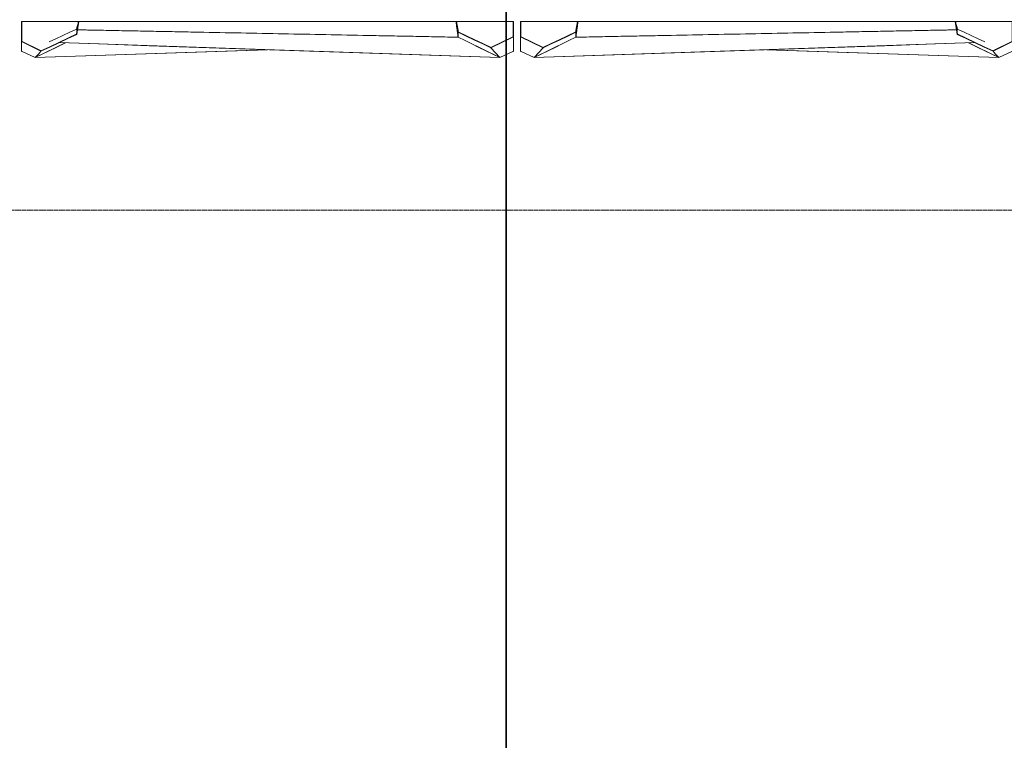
# Model space of a CAD drawing. Header units: millimetres. Extents: x -3388 to 301539, y -5590 to 54660.
# Tile 59 of 216: x 70212 to 77315, y 6976 to 12174. Entities that reach past the tile are written whole.
import ezdxf

# ---------------------------------------------------------------- set-up
doc = ezdxf.new("R2010")
doc.units = ezdxf.units.MM
doc.linetypes.add('doorsnede', pattern=[23, 10, -1, 0, -1, 10, -1])
doc.linetypes.add('stramienlijn', pattern=[21, 12, -3, 3, -3])
for name, color, linetype, lineweight in [('A-DETL-MBND', 5, 'Continuous', 9), ('A-GENM', 13, 'Continuous', 9), ('G-ANNO-SYMB', 111, 'Continuous', 50), ('S-GRID', 1, 'Continuous', 9)]:
    doc.layers.add(name, color=color, linetype=linetype, lineweight=lineweight)

# ---------------------------------------------------------------- blocks, each defined once
blk = doc.blocks.new('00_kader 3550x3250 - 00_kader 3550x3250-1954349-4e verdieping - bouwdeel 3_ 4_ 5')
at = {"layer": 'A-GENM'}
for points in [[(37825, 12015.9), (37828, 12015.9), (37828, 12161), (37825, 12161), (37825, 12136.8)], [(38225, 12067), (38240, 12161), (38237, 12161.5), (38222, 12067.4)], [(37965.6, 11946.1), (37966.9, 11948.8), (37826.3, 12018.6), (37825, 12015.9), (37849.7, 12003.6)], [(37965.6, 11946.1), (38225, 12068.1), (38223.7, 12070.8), (37964.3, 11948.8)]]:
    blk.add_hatch(color=256, dxfattribs=at).paths.add_polyline_path(points, flags=0)
at = {"layer": 'A-GENM', "lineweight": 13}
for p, q in [((37828, 12161), (37825, 12161)), ((37825, 12161), (37825, 12015.9)), ((37828, 12015.9), (37828, 12161)), ((38240, 12161), (38237, 12161.5)), ((37826.3, 12018.6), (37825, 12015.9)), ((37825, 12015.9), (37965.6, 11946.1)), ((37825, 12015.9), (37828, 12015.9)), ((37966.9, 11948.8), (37826.3, 12018.6)), ((38222.5, 12070.2), (38222, 12067.4)), ((38222, 12067.4), (38225, 12067)), ((37964.3, 11948.8), (37965.6, 11946.1)), ((37965.6, 11946.1), (37966.9, 11948.8))]:
    blk.add_line(p, q, dxfattribs=at)
at = {"layer": 'A-GENM'}
for p, q in [((38237, 12161), (37828, 12161)), ((38237.1, 12161.7), (38240, 12161)), ((38240, 12161), (38237.1, 12161.7)), ((38240, 12161), (38240, 12161)), ((41372, 12161), (40963.1, 12161)), ((38223.7, 12104.1), (38223.7, 12106.7)), ((38223.7, 12103.4), (38225, 12104)), ((38223.7, 12103.1), (38225.1, 12103.7)), ((38225, 12101), (38223.7, 12101.3)), ((38225, 12101), (38223.7, 12100.4)), ((38223.7, 12094.7), (38223.7, 12096.9)), ((38223.7, 12081.4), (38223.7, 12082.7)), ((38223.7, 12078), (38223.7, 12079.7)), ((38224.2, 12105.6), (38225, 12104)), ((38225, 12103.5), (38225, 12101)), ((38225, 12103.2), (38225, 12100.3)), ((38227.4, 12101), (38225, 12101)), ((38225, 12090.9), (38225, 12088.9)), ((38225, 12088.5), (38225, 12086)), ((40975, 12047.5), (38230.4, 12100.9)), ((38098.3, 12008.5), (41275, 11900.9)), ((41275, 11900.9), (41045.2, 12013.2)), ((41375, 11946), (41275, 11900.9)), ((41375.1, 11948.7), (41375, 11946))]:
    blk.add_line(p, q, dxfattribs=at)
at = {"layer": 'A-GENM', "lineweight": 13, "flags": 128}
for points in [[(38237, 12161.5), (38229.5, 12114.5), (38222.5, 12070.2)], [(38225, 12067), (38232.5, 12114), (38240, 12161)], [(38223.7, 12070.8), (38158.9, 12040.3), (38094, 12009.8), (38029.2, 11979.3), (37964.3, 11948.8)], [(37965.6, 11946.1), (38030.5, 11976.6), (38095.3, 12007.1), (38160.2, 12037.6), (38225, 12068.1)], [(38225, 12068.1), (38224.4, 12069.4), (38223.7, 12070.8)]]:
    blk.add_lwpolyline(points, dxfattribs=at)
at = {"layer": 'A-GENM', "flags": 128}
for points in [[(38223.7, 12106.7), (38173.7, 12083.4), (38123.7, 12060.2), (38073.7, 12036.9), (38024.5, 12014.1)], [(38223.7, 12097.7), (38223.7, 12100.7), (38223.7, 12103.2)], [(38223.7, 12084.1), (38223.7, 12088.7), (38223.7, 12093.1)], [(38225, 12099.9), (38225, 12098), (38225, 12092)], [(41275, 11900.9), (40913.9, 11913.1), (40552.8, 11925.3), (40191.7, 11937.6), (39830.6, 11949.8), (39469.4, 11962), (39108.3, 11974.3), (38747.2, 11986.5), (38386.1, 11998.8), (38098.3, 12008.5)]]:
    blk.add_lwpolyline(points, dxfattribs=at)
at = {"layer": 'A-GENM'}
for points, knots in [([(38237.1, 12161.7), (38236.8, 12160.5), (38236.2, 12158), (38234.9, 12153), (38232.7, 12144.2), (38230.2, 12134.2), (38227.7, 12124.2), (38225.8, 12116.7), (38224.4, 12110.8), (38223.5, 12107.4), (38223.3, 12106.5)], [0, 0, 0, 0, 0.0625, 0.125, 0.25, 0.5, 0.625, 0.75, 0.875, 0.9206891, 0.9206891, 0.9206891, 0.9206891]), ([(38237, 12161.5), (38237, 12161.5), (38237.1, 12161.6), (38237.1, 12161.6), (38237.1, 12161.6), (38237.1, 12161.7), (38237.1, 12161.7), (38237.1, 12161.7), (38237.1, 12161.7), (38237.1, 12161.7), (38237.1, 12161.7), (38237.1, 12161.7), (38237.1, 12161.7)], [0.3333333, 0.3333333, 0.3333333, 0.3333333, 0.5, 0.6666667, 0.75, 0.8333333, 0.875, 0.9166667, 0.9583333, 0.9791667, 0.9895833, 1, 1, 1, 1]), ([(38240, 12161.7), (38246.3, 12161.7), (38258.9, 12161.7), (38284.1, 12161.7), (38328.1, 12161.7), (38391.1, 12161.7), (38466.7, 12161.7), (38567.4, 12161.7), (38693.3, 12161.6), (38894.8, 12161.6), (39146.7, 12161.6), (39448.9, 12161.5), (39751.1, 12161.5), (40053.3, 12161.5), (40305.2, 12161.4), (40506.7, 12161.4), (40632.6, 12161.4), (40733.3, 12161.4), (40808.9, 12161.4), (40871.9, 12161.4), (40915.9, 12161.4), (40941.1, 12161.4), (40953.7, 12161.4), (40960, 12161.4)], [0, 0, 0, 0, 0.006944, 0.013889, 0.027778, 0.055556, 0.083333, 0.111111, 0.166667, 0.222222, 0.333333, 0.444444, 0.555556, 0.666667, 0.777778, 0.833333, 0.888889, 0.916667, 0.944444, 0.972222, 0.986111, 0.993056, 1, 1, 1, 1]), ([(40960, 12161), (40956.8, 12161), (40950.6, 12161), (40938, 12161), (40915.9, 12161), (40884.4, 12161), (40846.7, 12161), (40796.3, 12161), (40733.3, 12161), (40632.6, 12161), (40506.7, 12161), (40355.6, 12161), (40204.4, 12161), (40003, 12161), (39751.1, 12161), (39448.9, 12161), (39197, 12161), (38995.6, 12161), (38844.4, 12161), (38693.3, 12161), (38567.4, 12161), (38466.7, 12161), (38391.1, 12161), (38328.1, 12161), (38284.1, 12161), (38258.9, 12161), (38246.3, 12161), (38240, 12161)], [0, 0, 0, 0, 0.0034722, 0.0069444, 0.0138889, 0.0277778, 0.0416667, 0.0555556, 0.0833333, 0.1111111, 0.1666667, 0.2222222, 0.2777778, 0.3333333, 0.4444444, 0.5555556, 0.6666667, 0.7222222, 0.7777778, 0.8333333, 0.8888889, 0.9166667, 0.9444444, 0.9722222, 0.9861111, 0.9930556, 1, 1, 1, 1]), ([(40960.2, 12160), (40960.7, 12155.8), (40961.9, 12146.8), (40964.4, 12128.3), (40967.5, 12104.7), (40970.6, 12081), (40973, 12062.9), (40974.2, 12054.2), (40974.7, 12050.2)], [0.0119094, 0.0119094, 0.0119094, 0.0119094, 0.125, 0.25, 0.5, 0.75, 0.875, 0.9795004, 0.9795004, 0.9795004, 0.9795004]), ([(38225, 12091.4), (38225, 12091.8), (38225, 12093.1), (38225, 12094.9), (38225, 12096.7), (38225, 12098.2), (38225, 12099.2), (38225, 12099.8), (38225, 12099.9)], [0.7174904, 0.7174904, 0.7174904, 0.7174904, 0.75, 0.8333333, 0.875, 0.9166667, 0.9583333, 0.9672369, 0.9672369, 0.9672369, 0.9672369]), ([(38225.5, 12103.7), (38226, 12105.6), (38227.1, 12109.9), (38228.8, 12116.7), (38230.4, 12123.4), (38231.5, 12127.6), (38231.9, 12129.3)], [0.0332338, 0.0332338, 0.0332338, 0.0332338, 0.125, 0.25, 0.375, 0.4604208, 0.4604208, 0.4604208, 0.4604208]), ([(38231.6, 12127.4), (38231.3, 12126.1), (38230.3, 12122.3), (38228.7, 12116), (38227.2, 12109.7), (38226.2, 12106), (38225.9, 12104.7)], [0.5592253, 0.5592253, 0.5592253, 0.5592253, 0.625, 0.75, 0.875, 0.9383096, 0.9383096, 0.9383096, 0.9383096]), ([(38225.9, 12104.7), (38225.9, 12104.7), (38226.2, 12106), (38227.2, 12109.7), (38228.7, 12116), (38230.3, 12122.3), (38231.3, 12126.1), (38231.6, 12127.4)], [0.0617045, 0.0617045, 0.0617045, 0.0617045, 0.0625, 0.125, 0.25, 0.375, 0.4408369, 0.4408369, 0.4408369, 0.4408369]), ([(38230.4, 12100.9), (38235, 12100.8), (38245.9, 12100.6), (38269.6, 12100.1), (38314.1, 12099.3), (38377.8, 12098), (38454.2, 12096.5), (38556, 12094.6), (38683.3, 12092.1), (38836.1, 12089.1), (38988.9, 12086.1), (39192.6, 12082.2), (39447.2, 12077.2), (39752.8, 12071.3), (40058.3, 12065.4), (40313, 12060.4), (40516.7, 12056.4), (40644, 12054), (40745.8, 12052), (40822.2, 12050.5), (40885.9, 12049.3), (40930.4, 12048.4), (40955.9, 12047.9), (40968.6, 12047.6), (40975, 12047.5)], [0.0019687, 0.0019687, 0.0019687, 0.0019687, 0.0069444, 0.0138889, 0.0277778, 0.0555556, 0.0833333, 0.1111111, 0.1666667, 0.2222222, 0.2777778, 0.3333333, 0.4444444, 0.5555556, 0.6666667, 0.7777778, 0.8333333, 0.8888889, 0.9166667, 0.9444444, 0.9722222, 0.9861111, 0.9930556, 1, 1, 1, 1])]:
    blk.add_open_spline(points, degree=3, knots=knots, dxfattribs=at)
for points in [[(40975, 12047.5), (40973.8, 12057), (40971.2, 12075.9), (40967.5, 12104.3), (40963.8, 12132.6), (40961.2, 12151.5), (40960, 12161)], [(38225.8, 12104.1), (38225.5, 12103.1), (38225.2, 12102.1), (38225, 12101)], [(38225, 12101), (38225.3, 12102.1), (38225.5, 12103.1), (38225.8, 12104.1)], [(38225, 12101), (38225.8, 12101), (38226.6, 12101), (38227.4, 12101)], [(38225, 12089.7), (38225, 12090.1), (38225, 12090.5), (38225, 12090.9)], [(38225, 12086), (38225, 12086.8), (38225, 12087.6), (38225, 12088.5)]]:
    blk.add_open_spline(points, degree=3, dxfattribs=at)
blk = doc.blocks.new('00_kader 3550x3250 - 00_kader 3550x3250-V77-4e verdieping - bouwdeel 3_ 4_ 5')
at = {"layer": 'A-GENM'}
for points in [[(73375, 12081.3), (73377.9, 12081.9), (73362.9, 12161.6), (73360, 12161), (73367.5, 12121.2)], [(73775, 12051.1), (73775, 12161), (73772, 12161), (73772, 12051.1)], [(73612.2, 11970.3), (73613.5, 11973.1), (73376.3, 12085.9), (73375, 12083.2), (73604.1, 11974.2)], [(73612.2, 11970.3), (73775, 12051.1), (73773.7, 12053.8), (73610.9, 11973)]]:
    blk.add_hatch(color=256, dxfattribs=at).paths.add_polyline_path(points, flags=0)
at = {"layer": 'A-GENM', "lineweight": 13}
for p, q in [((73362.9, 12161.6), (73360, 12161)), ((73772, 12161), (73772, 12051.1)), ((73775, 12161), (73772, 12161)), ((73775, 12051.1), (73775, 12161)), ((73375, 12081.3), (73377.9, 12081.9)), ((73773.7, 12053.8), (73610.9, 11973)), ((73612.2, 11970.3), (73775, 12051.1)), ((73772, 12051.1), (73775, 12051.1)), ((73775, 12051.1), (73773.7, 12053.8)), ((73610.9, 11973), (73612.2, 11970.3)), ((73612.2, 11970.3), (73613.5, 11973.1))]:
    blk.add_line(p, q, dxfattribs=at)
at = {"layer": 'A-GENM'}
for p, q in [((73360, 12161), (73360, 12161)), ((73360, 12161), (73360, 12161)), ((73363, 12161.4), (73363, 12161.5)), ((73375, 12081.3), (73375, 12077.2)), ((73375, 12053.2), (73375, 12050.4)), ((73375, 12048.8), (73375, 12047.2)), ((73775, 12051.1), (73775, 11946)), ((73772, 11944.7), (73775, 11946))]:
    blk.add_line(p, q, dxfattribs=at)
at = {"layer": 'A-GENM', "lineweight": 13, "flags": 128}
for points in [[(73360, 12161), (73367.5, 12121.2), (73375, 12081.3)], [(73377.9, 12081.9), (73370.5, 12121.7), (73362.9, 12161.6)], [(73376.3, 12085.9), (73375.6, 12084.6), (73375, 12083.2)], [(73375, 12083.2), (73434.3, 12055), (73493.6, 12026.8), (73552.9, 11998.6), (73612.2, 11970.3)], [(73613.5, 11973.1), (73554.2, 12001.3), (73494.9, 12029.5), (73435.6, 12057.7), (73376.3, 12085.9)]]:
    blk.add_lwpolyline(points, dxfattribs=at)
at = {"layer": 'A-GENM', "flags": 128}
for points in [[(73375, 12075.6), (73375, 12071.2), (73375, 12065.2), (73375, 12059.2), (73375, 12057.2)], [(73375, 12047.2), (73425, 12023), (73445.2, 12013.2)], [(73445.2, 12013.2), (73475, 11998.8), (73525, 11974.5), (73575, 11950.3), (73625, 11926), (73675, 11901.8)], [(73775, 11946), (73775, 11963.5), (73775, 11981), (73775, 11998.6), (73775, 12016.1), (73775, 12033.6), (73775, 12051.1)], [(73675, 11901.8), (73664.5, 11913.2), (73654.1, 11924.6), (73643.6, 11936.1), (73633.1, 11947.5), (73622.7, 11958.9), (73612.2, 11970.3)], [(73612.2, 11970.3), (73622.7, 11958.9), (73633.1, 11947.5), (73643.6, 11936.1), (73654.1, 11924.6), (73664.5, 11913.2), (73675, 11901.8)]]:
    blk.add_lwpolyline(points, dxfattribs=at)
at = {"layer": 'A-GENM'}
blk.add_open_spline([(73360, 12161), (73361.3, 12151.5), (73363.7, 12132.6), (73367.5, 12104.1), (73371.3, 12075.7), (73373.7, 12056.8), (73375, 12047.3)], degree=3, dxfattribs=at)
for points, knots in [([(73371.9, 12094.1), (73371.4, 12097.6), (73370.8, 12102), (73370.2, 12106.4), (73370.1, 12107.3)], [0.4080194, 0.4080194, 0.4080194, 0.4080194, 0.5, 0.5245072, 0.5245072, 0.5245072, 0.5245072]), ([(73375, 12070.2), (73374.7, 12072.2), (73373.8, 12079.5), (73372.8, 12086.9), (73372.1, 12092.3)], [0.198196, 0.198196, 0.198196, 0.198196, 0.25, 0.3923067, 0.3923067, 0.3923067, 0.3923067]), ([(73375, 12047.3), (73375, 12047.4), (73375, 12047.6), (73375, 12048.1), (73375, 12048.9), (73375, 12050.1), (73375, 12051.5), (73375, 12053.4), (73375, 12055.8), (73375, 12059.6), (73375, 12064.3), (73375, 12070), (73375, 12075.6), (73375, 12079.4), (73375, 12081.3)], [0, 0, 0, 0, 0.010417, 0.020833, 0.041667, 0.083333, 0.125, 0.166667, 0.25, 0.333333, 0.5, 0.666667, 0.833333, 1, 1, 1, 1])]:
    blk.add_open_spline(points, degree=3, knots=knots, dxfattribs=at)
blk = doc.blocks.new('00_kader 3550x3250 - 00_kader 3550x3250-1955744-4e verdieping - bouwdeel 3_ 4_ 5')
at = {"layer": 'A-GENM'}
for points in [[(41425, 12051.1), (41428, 12051.1), (41428, 12161), (41425, 12161), (41425, 12136.8)], [(41825, 12081.3), (41840, 12161), (41837.1, 12161.6), (41822.1, 12081.9)], [(41587.8, 11970.3), (41825, 12083.2), (41823.7, 12085.9), (41586.5, 11973.1)], [(41587.8, 11970.3), (41589.1, 11973), (41426.3, 12053.8), (41425, 12051.1), (41537.1, 11995.5)]]:
    blk.add_hatch(color=256, dxfattribs=at).paths.add_polyline_path(points, flags=0)
at = {"layer": 'A-GENM', "lineweight": 13}
for p, q in [((41428, 12161), (41425, 12161)), ((41425, 12161), (41425, 12051.1)), ((41428, 12051.1), (41428, 12161)), ((41840, 12161), (41837.1, 12161.6)), ((41822.1, 12081.9), (41825, 12081.3)), ((41426.3, 12053.8), (41425, 12051.1)), ((41425, 12051.1), (41587.8, 11970.3)), ((41425, 12051.1), (41428, 12051.1)), ((41589.1, 11973), (41426.3, 12053.8)), ((41586.5, 11973.1), (41587.8, 11970.3)), ((41587.8, 11970.3), (41589.1, 11973))]:
    blk.add_line(p, q, dxfattribs=at)
at = {"layer": 'A-GENM'}
for p, q in [((41837, 12161.4), (41837.1, 12161.6)), ((41840, 12161), (41840, 12161)), ((41825, 12077.2), (41825, 12081.3)), ((41425, 11946), (41425, 12051.1)), ((41825, 12050.4), (41825, 12053.2)), ((41825, 12047.2), (41825, 12048.8)), ((41425, 11946), (41428, 11944.7))]:
    blk.add_line(p, q, dxfattribs=at)
at = {"layer": 'A-GENM', "lineweight": 13, "flags": 128}
for points in [[(41837.1, 12161.6), (41829.5, 12121.7), (41822.1, 12081.9)], [(41825, 12081.3), (41832.5, 12121.2), (41840, 12161)], [(41823.7, 12085.9), (41764.4, 12057.7), (41705.1, 12029.5), (41645.8, 12001.3), (41586.5, 11973.1)], [(41587.8, 11970.3), (41647.1, 11998.6), (41706.4, 12026.8), (41765.7, 12055), (41825, 12083.2)], [(41825, 12083.2), (41824.4, 12084.6), (41823.7, 12085.9)]]:
    blk.add_lwpolyline(points, dxfattribs=at)
at = {"layer": 'A-GENM', "flags": 128}
for points in [[(41825, 12057.2), (41825, 12059.2), (41825, 12065.2), (41825, 12071.2), (41825, 12075.6)], [(41425, 12051.1), (41425, 12033.6), (41425, 12016.1), (41425, 11998.6), (41425, 11981), (41425, 11963.5), (41425, 11946)], [(41525, 11901.8), (41575, 11926), (41625, 11950.3), (41675, 11974.5), (41725, 11998.8), (41754.8, 12013.2)], [(41754.8, 12013.2), (41775, 12023), (41825, 12047.2)], [(41587.8, 11970.3), (41577.3, 11958.9), (41566.9, 11947.5), (41556.4, 11936.1), (41545.9, 11924.6), (41535.5, 11913.2), (41525, 11901.8)], [(41525, 11901.8), (41535.5, 11913.2), (41545.9, 11924.6), (41556.4, 11936.1), (41566.9, 11947.5), (41577.3, 11958.9), (41587.8, 11970.3)]]:
    blk.add_lwpolyline(points, dxfattribs=at)
at = {"layer": 'A-GENM'}
blk.add_open_spline([(41825, 12047.3), (41826.3, 12056.8), (41828.7, 12075.7), (41832.5, 12104.1), (41836.3, 12132.6), (41838.7, 12151.5), (41840, 12161)], degree=3, dxfattribs=at)
for points, knots in [([(41827.9, 12092.3), (41827.2, 12086.9), (41826.2, 12079.5), (41825.3, 12072.2), (41825, 12070.2)], [0.6076933, 0.6076933, 0.6076933, 0.6076933, 0.75, 0.801804, 0.801804, 0.801804, 0.801804]), ([(41825, 12081.3), (41825, 12079.4), (41825, 12075.6), (41825, 12070), (41825, 12064.3), (41825, 12059.6), (41825, 12055.8), (41825, 12053.4), (41825, 12051.5), (41825, 12050.1), (41825, 12048.9), (41825, 12048.1), (41825, 12047.6), (41825, 12047.4), (41825, 12047.3)], [0, 0, 0, 0, 0.166667, 0.333333, 0.5, 0.666667, 0.75, 0.833333, 0.875, 0.916667, 0.958333, 0.979167, 0.989583, 1, 1, 1, 1]), ([(41829.9, 12107.3), (41829.8, 12106.4), (41829.2, 12102), (41828.6, 12097.6), (41828.1, 12094.1)], [0.4754928, 0.4754928, 0.4754928, 0.4754928, 0.5, 0.5919806, 0.5919806, 0.5919806, 0.5919806])]:
    blk.add_open_spline(points, degree=3, knots=knots, dxfattribs=at)
blk = doc.blocks.new('00_kader 3550x3250 - 00_kader 3550x3250-V34-4e verdieping - bouwdeel 3_ 4_ 5')
at = {"layer": 'A-GENM'}
for points in [[(44575, 12067), (44578, 12067.4), (44563, 12161.5), (44560, 12161), (44567.5, 12114)], [(44972, 12015.9), (44975, 12015.9), (44975, 12161), (44972, 12161), (44972, 12136.8)], [(44834.4, 11946.1), (44835.7, 11948.8), (44576.3, 12070.8), (44575, 12068.1), (44829.4, 11948.5)], [(44834.4, 11946.1), (44975, 12015.9), (44973.7, 12018.6), (44833.1, 11948.8)]]:
    blk.add_hatch(color=256, dxfattribs=at).paths.add_polyline_path(points, flags=0)
for p, q in [((41837, 12161), (41428, 12161)), ((44562.9, 12161.7), (44560, 12161)), ((44562.9, 12161.7), (44560, 12161)), ((44560, 12161), (44560, 12161)), ((44972, 12161), (44563, 12161)), ((44569.6, 12100.9), (41825, 12047.5)), ((44575, 12101), (44572.6, 12101)), ((44574.9, 12103.7), (44576.3, 12103.1)), ((44575, 12104), (44575.8, 12105.6)), ((44575, 12102.8), (44575, 12104)), ((44575, 12104), (44576.3, 12103.4)), ((44575, 12101), (44575, 12102.4)), ((44576.3, 12101.3), (44575, 12101)), ((44576.3, 12100.4), (44575, 12101)), ((44575, 12086), (44575, 12091.9)), ((44576.3, 12106.7), (44576.3, 12104.1)), ((41754.8, 12013.2), (41525, 11900.9)), ((41525, 11900.9), (44701.7, 12008.5)), ((41425, 11946), (41424.9, 11948.7)), ((41525, 11900.9), (41425, 11946))]:
    blk.add_line(p, q, dxfattribs=at)
at = {"layer": 'A-GENM', "lineweight": 13}
for p, q in [((44563, 12161.5), (44560, 12161)), ((44972, 12161), (44972, 12015.9)), ((44975, 12161), (44972, 12161)), ((44975, 12015.9), (44975, 12161)), ((44575, 12067), (44578, 12067.4)), ((44578, 12067.4), (44577.5, 12070.2)), ((44973.7, 12018.6), (44833.1, 11948.8)), ((44834.4, 11946.1), (44975, 12015.9)), ((44972, 12015.9), (44975, 12015.9)), ((44975, 12015.9), (44973.7, 12018.6)), ((44833.1, 11948.8), (44834.4, 11946.1)), ((44834.4, 11946.1), (44835.7, 11948.8))]:
    blk.add_line(p, q, dxfattribs=at)
at = {"layer": 'A-GENM', "lineweight": 13, "flags": 128}
for points in [[(44560, 12161), (44567.5, 12114), (44575, 12067)], [(44577.5, 12070.2), (44573, 12098.8), (44568, 12130.1), (44563, 12161.5)], [(44576.3, 12070.8), (44575.6, 12069.4), (44575, 12068.1)], [(44575, 12068.1), (44639.8, 12037.6), (44704.7, 12007.1), (44769.5, 11976.6), (44834.4, 11946.1)], [(44835.7, 11948.8), (44770.8, 11979.3), (44706, 12009.8), (44641.1, 12040.3), (44576.3, 12070.8)]]:
    blk.add_lwpolyline(points, dxfattribs=at)
at = {"layer": 'A-GENM', "flags": 128}
for points in [[(44575, 12093.5), (44575, 12098), (44575, 12102.3)], [(44775.5, 12014.1), (44726.3, 12036.9), (44676.3, 12060.2), (44626.3, 12083.4), (44576.3, 12106.7)], [(44576.3, 12103.2), (44576.3, 12100.7), (44576.3, 12096.6)], [(44576.3, 12094.7), (44576.3, 12088.7), (44576.3, 12086.5)], [(44576.3, 12084.4), (44576.3, 12082.7), (44576.3, 12078)], [(44701.7, 12008.5), (44413.9, 11998.8), (44052.8, 11986.5), (43691.7, 11974.3), (43330.6, 11962), (42969.4, 11949.8), (42608.3, 11937.6), (42247.2, 11925.3), (41886.1, 11913.1), (41525, 11900.9)]]:
    blk.add_lwpolyline(points, dxfattribs=at)
at = {"layer": 'A-GENM'}
for points in [[(41840, 12161), (41838.8, 12151.5), (41836.2, 12132.6), (41832.5, 12104.3), (41828.8, 12075.9), (41826.2, 12057), (41825, 12047.5)], [(44572.6, 12101), (44573.4, 12101), (44574.2, 12101), (44575, 12101)]]:
    blk.add_open_spline(points, degree=3, dxfattribs=at)
for points, knots in [([(41825.3, 12050.2), (41825.8, 12054.2), (41827, 12062.9), (41829.4, 12081), (41832.5, 12104.7), (41835.6, 12128.3), (41838.1, 12146.8), (41839.3, 12155.8), (41839.8, 12160)], [0.0204996, 0.0204996, 0.0204996, 0.0204996, 0.125, 0.25, 0.5, 0.75, 0.875, 0.9880906, 0.9880906, 0.9880906, 0.9880906]), ([(41840, 12161.4), (41846.3, 12161.4), (41858.9, 12161.4), (41884.1, 12161.4), (41928.1, 12161.4), (41991.1, 12161.4), (42066.7, 12161.4), (42167.4, 12161.4), (42293.3, 12161.4), (42494.8, 12161.4), (42746.7, 12161.5), (43048.9, 12161.5), (43351.1, 12161.5), (43653.3, 12161.6), (43905.2, 12161.6), (44106.7, 12161.6), (44232.6, 12161.7), (44333.3, 12161.7), (44408.9, 12161.7), (44471.9, 12161.7), (44515.9, 12161.7), (44541.1, 12161.7), (44553.7, 12161.7), (44560, 12161.7)], [0, 0, 0, 0, 0.006944, 0.013889, 0.027778, 0.055556, 0.083333, 0.111111, 0.166667, 0.222222, 0.333333, 0.444444, 0.555556, 0.666667, 0.777778, 0.833333, 0.888889, 0.916667, 0.944444, 0.972222, 0.986111, 0.993056, 1, 1, 1, 1]), ([(44560, 12161), (44553.7, 12161), (44541.1, 12161), (44515.9, 12161), (44471.9, 12161), (44408.9, 12161), (44333.3, 12161), (44232.6, 12161), (44106.7, 12161), (43955.6, 12161), (43804.4, 12161), (43603, 12161), (43351.1, 12161), (43048.9, 12161), (42797, 12161), (42595.6, 12161), (42444.4, 12161), (42293.3, 12161), (42167.4, 12161), (42066.7, 12161), (42003.7, 12161), (41953.3, 12161), (41915.6, 12161), (41884.1, 12161), (41862, 12161), (41849.4, 12161), (41843.2, 12161), (41840, 12161)], [0, 0, 0, 0, 0.0069444, 0.0138889, 0.0277778, 0.0555556, 0.0833333, 0.1111111, 0.1666667, 0.2222222, 0.2777778, 0.3333333, 0.4444444, 0.5555556, 0.6666667, 0.7222222, 0.7777778, 0.8333333, 0.8888889, 0.9166667, 0.9444444, 0.9583333, 0.9722222, 0.9861111, 0.9930556, 0.9965278, 1, 1, 1, 1]), ([(44576.7, 12106.5), (44576.5, 12107.4), (44575.6, 12110.8), (44574.2, 12116.7), (44572.3, 12124.2), (44569.8, 12134.2), (44567.3, 12144.2), (44565.1, 12153), (44563.8, 12158), (44563.2, 12160.5), (44562.9, 12161.7)], [0.0793109, 0.0793109, 0.0793109, 0.0793109, 0.125, 0.25, 0.375, 0.5, 0.75, 0.875, 0.9375, 1, 1, 1, 1]), ([(44562.9, 12161.7), (44562.9, 12161.7), (44562.9, 12161.7), (44562.9, 12161.7), (44562.9, 12161.7), (44562.9, 12161.7), (44562.9, 12161.7), (44562.9, 12161.7), (44562.9, 12161.6), (44562.9, 12161.6), (44562.9, 12161.6), (44563, 12161.5), (44563, 12161.5)], [0, 0, 0, 0, 0.0104167, 0.0208333, 0.0416667, 0.0833333, 0.125, 0.1666667, 0.25, 0.3333333, 0.5, 0.6666667, 0.6666667, 0.6666667, 0.6666667]), ([(41825, 12047.5), (41831.4, 12047.6), (41844.1, 12047.9), (41869.6, 12048.4), (41914.1, 12049.3), (41977.8, 12050.5), (42054.2, 12052), (42156, 12054), (42283.3, 12056.4), (42487, 12060.4), (42741.7, 12065.4), (43047.2, 12071.3), (43352.8, 12077.2), (43607.4, 12082.2), (43811.1, 12086.1), (43963.9, 12089.1), (44116.7, 12092.1), (44244, 12094.6), (44345.8, 12096.5), (44422.2, 12098), (44485.9, 12099.3), (44530.4, 12100.1), (44554.1, 12100.6), (44565, 12100.8), (44569.6, 12100.9)], [0, 0, 0, 0, 0.0069444, 0.0138889, 0.0277778, 0.0555556, 0.0833333, 0.1111111, 0.1666667, 0.2222222, 0.3333333, 0.4444444, 0.5555556, 0.6666667, 0.7222222, 0.7777778, 0.8333333, 0.8888889, 0.9166667, 0.9444444, 0.9722222, 0.9861111, 0.9930556, 0.9980313, 0.9980313, 0.9980313, 0.9980313]), ([(44568.1, 12129.4), (44568.5, 12127.6), (44569.6, 12123.4), (44571.2, 12116.7), (44572.9, 12109.9), (44574, 12105.6), (44574.5, 12103.7)], [0.5393624, 0.5393624, 0.5393624, 0.5393624, 0.625, 0.75, 0.875, 0.9667662, 0.9667662, 0.9667662, 0.9667662]), ([(44575, 12101), (44574.4, 12103.6), (44573.1, 12108.5), (44571.3, 12116), (44569.7, 12122.3), (44568.7, 12126.1), (44568.4, 12127.5)], [0, 0, 0, 0, 0.125, 0.25, 0.375, 0.4409543, 0.4409543, 0.4409543, 0.4409543]), ([(44568.4, 12127.5), (44568.7, 12126.1), (44569.7, 12122.3), (44571.3, 12116), (44572.8, 12109.7), (44574.1, 12104.8), (44574.7, 12102.3), (44575, 12101)], [0.5589834, 0.5589834, 0.5589834, 0.5589834, 0.625, 0.75, 0.875, 0.9375, 1, 1, 1, 1]), ([(44575, 12101), (44575, 12100.9), (44575, 12100.6), (44575, 12100.2), (44575, 12099.3), (44575, 12098.2), (44575, 12096.7), (44575, 12095.2), (44575, 12094.1), (44575, 12093.5)], [0, 0, 0, 0, 0.0104167, 0.0208333, 0.0416667, 0.0833333, 0.125, 0.1666667, 0.2195591, 0.2195591, 0.2195591, 0.2195591]), ([(44575, 12091.9), (44575, 12091.2), (44575, 12089.2), (44575, 12087.2), (44575, 12086)], [0.2667968, 0.2667968, 0.2667968, 0.2667968, 0.3333333, 0.4406073, 0.4406073, 0.4406073, 0.4406073])]:
    blk.add_open_spline(points, degree=3, knots=knots, dxfattribs=at)
blk = doc.blocks.new('00_kader 3550x3250 - 00_kader 3550x3250-V35-4e verdieping - bouwdeel 3_ 4_ 5')
at = {"layer": 'A-DETL-MBND'}
for p, q in [((38237.1, 12161.7), (38240, 12161)), ((38237.1, 12161.7), (38239.8, 12161)), ((37825, 11946), (37825, 12015.9)), ((37825, 11946), (37828, 11944.7))]:
    blk.add_line(p, q, dxfattribs=at)
at = {"layer": 'A-DETL-MBND', "flags": 128}
for points in [[(37825, 12015.9), (37825, 12004.3), (37825, 11984.9), (37825, 11965.4), (37825, 11946)], [(37925, 11901.8), (37975, 11926), (38025, 11950.3), (38075, 11974.5), (38125, 11998.8), (38142.1, 12007)], [(37965.6, 11946.1), (37958.3, 11938.2), (37947.2, 11926), (37936.1, 11913.9), (37925, 11901.8)], [(37925, 11901.8), (37936.1, 11913.9), (37947.2, 11926), (37958.3, 11938.2), (37965.6, 11946.1)]]:
    blk.add_lwpolyline(points, dxfattribs=at)
at = {"layer": 'A-DETL-MBND'}
blk.add_open_spline([(40960, 12161.4), (40953.7, 12161.4), (40946.2, 12161.4), (40938.7, 12161.4), (40937.4, 12161.4)], degree=3, knots=[0, 0, 0, 0, 0.006944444, 0.008302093, 0.008302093, 0.008302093, 0.008302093], dxfattribs=at)
blk = doc.blocks.new('00_kader 3550x3250 - 00_kader 3550x3250-V36-4e verdieping - bouwdeel 3_ 4_ 5')
at = {"layer": 'A-DETL-MBND'}
for p, q in [((40962.9, 12161.7), (40960.1, 12161)), ((40962.9, 12161.7), (40960.1, 12161)), ((40963, 12161.4), (40963, 12161.5)), ((38142.2, 12007), (37925, 11900.9)), ((37825, 11946), (37824.9, 11948.7)), ((37925, 11900.9), (37825, 11946)), ((37925, 11900.9), (39600, 11957.6))]:
    blk.add_line(p, q, dxfattribs=at)
at = {"layer": 'A-DETL-MBND', "flags": 128}
blk.add_lwpolyline([(39600, 11957.6), (39369.4, 11949.8), (39008.3, 11937.6), (38647.2, 11925.3), (38286.1, 11913.1), (37925, 11900.9)], dxfattribs=at)
at = {"layer": 'A-DETL-MBND'}
for points, knots in [([(39788.9, 12161.5), (39877, 12161.5), (40065.9, 12161.6), (40305.2, 12161.6), (40506.7, 12161.6), (40632.6, 12161.7), (40733.3, 12161.7), (40808.9, 12161.7), (40871.9, 12161.7), (40915.9, 12161.7), (40941.1, 12161.7), (40953.7, 12161.7), (40960, 12161.7)], [0.569446, 0.569446, 0.569446, 0.569446, 0.6666667, 0.7777778, 0.8333333, 0.8888889, 0.9166667, 0.9444444, 0.9722222, 0.9861111, 0.9930556, 1, 1, 1, 1]), ([(40962.9, 12161.7), (40962.9, 12161.7), (40962.9, 12161.7), (40962.9, 12161.7), (40962.9, 12161.7), (40962.9, 12161.7), (40962.9, 12161.7), (40962.9, 12161.7), (40962.9, 12161.6), (40962.9, 12161.6), (40962.9, 12161.6)], [0, 0, 0, 0, 0.0069444, 0.0138889, 0.0277778, 0.0555556, 0.0833333, 0.1111111, 0.1666667, 0.2222222, 0.2222222, 0.2222222, 0.2222222])]:
    blk.add_open_spline(points, degree=3, knots=knots, dxfattribs=at)
blk = doc.blocks.new('00_kader 3550x3250 - 00_kader 3550x3250-V120-4e verdieping - bouwdeel 3_ 4_ 5')
at = {"layer": 'A-DETL-MBND'}
for p, q in [((41837, 12161.4), (41837, 12161.5)), ((41837.1, 12161.7), (41839.9, 12161)), ((41839.9, 12161), (41837.1, 12161.7)), ((44875, 11900.9), (44657.8, 12007)), ((43200, 11957.6), (44875, 11900.9)), ((44975, 11946), (44875, 11900.9)), ((44975.1, 11948.7), (44975, 11946))]:
    blk.add_line(p, q, dxfattribs=at)
at = {"layer": 'A-DETL-MBND', "flags": 128}
blk.add_lwpolyline([(44875, 11900.9), (44513.9, 11913.1), (44152.8, 11925.3), (43791.7, 11937.6), (43430.6, 11949.8), (43200, 11957.6)], dxfattribs=at)
at = {"layer": 'A-DETL-MBND'}
for points, knots in [([(41837.1, 12161.6), (41837.1, 12161.6), (41837.1, 12161.6), (41837.1, 12161.7), (41837.1, 12161.7), (41837.1, 12161.7), (41837.1, 12161.7), (41837.1, 12161.7), (41837.1, 12161.7), (41837.1, 12161.7), (41837.1, 12161.7)], [0.7777778, 0.7777778, 0.7777778, 0.7777778, 0.8333333, 0.8888889, 0.9166667, 0.9444444, 0.9722222, 0.9861111, 0.9930556, 1, 1, 1, 1]), ([(41840, 12161.7), (41846.3, 12161.7), (41858.9, 12161.7), (41884.1, 12161.7), (41928.1, 12161.7), (41991.1, 12161.7), (42066.7, 12161.7), (42167.4, 12161.7), (42293.3, 12161.6), (42494.8, 12161.6), (42734.1, 12161.6), (42923, 12161.5), (43011.1, 12161.5)], [0, 0, 0, 0, 0.0069444, 0.0138889, 0.0277778, 0.0555556, 0.0833333, 0.1111111, 0.1666667, 0.2222222, 0.3333333, 0.430554, 0.430554, 0.430554, 0.430554])]:
    blk.add_open_spline(points, degree=3, knots=knots, dxfattribs=at)
blk = doc.blocks.new('00_kader 3550x3250 - 00_kader 3550x3250-V122-4e verdieping - bouwdeel 3_ 4_ 5')
at = {"layer": 'A-DETL-MBND'}
for p, q in [((76962.9, 12161.7), (76960, 12161)), ((76960.2, 12161), (76962.9, 12161.7)), ((77375, 12015.9), (77375, 11946)), ((77372, 11944.7), (77375, 11946)), ((77225.6, 11925.7), (77275, 11901.8))]:
    blk.add_line(p, q, dxfattribs=at)
at = {"layer": 'A-DETL-MBND', "flags": 128}
for points in [[(77057.9, 12007), (77075, 11998.8), (77125, 11974.5), (77175, 11950.3), (77225, 11926)], [(77375, 11946), (77375, 11965.4), (77375, 11984.9), (77375, 12004.3), (77375, 12015.9)], [(77275, 11901.8), (77263.9, 11913.9), (77252.8, 11926), (77241.7, 11938.2), (77234.4, 11946.1)], [(77234.4, 11946.1), (77241.7, 11938.2), (77252.8, 11926), (77263.9, 11913.9), (77275, 11901.8)]]:
    blk.add_lwpolyline(points, dxfattribs=at)
at = {"layer": 'A-DETL-MBND'}
blk.add_open_spline([(74262.6, 12161.4), (74261.3, 12161.4), (74253.8, 12161.4), (74246.3, 12161.4), (74240, 12161.4)], degree=3, knots=[0.991697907, 0.991697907, 0.991697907, 0.991697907, 0.993055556, 1, 1, 1, 1], dxfattribs=at)

msp = doc.modelspace()

# ---------------------------------------------------------------- linework, layer by layer
at = {"layer": 'G-ANNO-SYMB', "linetype": 'doorsnede', "lineweight": 35}
msp.add_line((73721.7265, -4593.1286), (73721.7265, 36647.4226), dxfattribs=at)
at = {"layer": 'S-GRID', "linetype": 'stramienlijn'}
msp.add_line((130950, 10800), (12500.1395, 10800), dxfattribs=at)

# ---------------------------------------------------------------- block references
at = {"layer": 'A-GENM'}
for name, p in [('00_kader 3550x3250 - 00_kader 3550x3250-V36-4e verdieping - bouwdeel 3_ 4_ 5', (32400, 0)), ('00_kader 3550x3250 - 00_kader 3550x3250-1954349-4e verdieping - bouwdeel 3_ 4_ 5', (32400, 0)), ('00_kader 3550x3250 - 00_kader 3550x3250-V35-4e verdieping - bouwdeel 3_ 4_ 5', (32400, 0)), ('00_kader 3550x3250 - 00_kader 3550x3250-V77-4e verdieping - bouwdeel 3_ 4_ 5', (0, 0)), ('00_kader 3550x3250 - 00_kader 3550x3250-V34-4e verdieping - bouwdeel 3_ 4_ 5', (32400, 0)), ('00_kader 3550x3250 - 00_kader 3550x3250-1955744-4e verdieping - bouwdeel 3_ 4_ 5', (32400, 0)), ('00_kader 3550x3250 - 00_kader 3550x3250-V120-4e verdieping - bouwdeel 3_ 4_ 5', (32400, 0)), ('00_kader 3550x3250 - 00_kader 3550x3250-V122-4e verdieping - bouwdeel 3_ 4_ 5', (0, 0))]:
    msp.add_blockref(name, p, dxfattribs=at)

doc.saveas('drawing.dxf')
